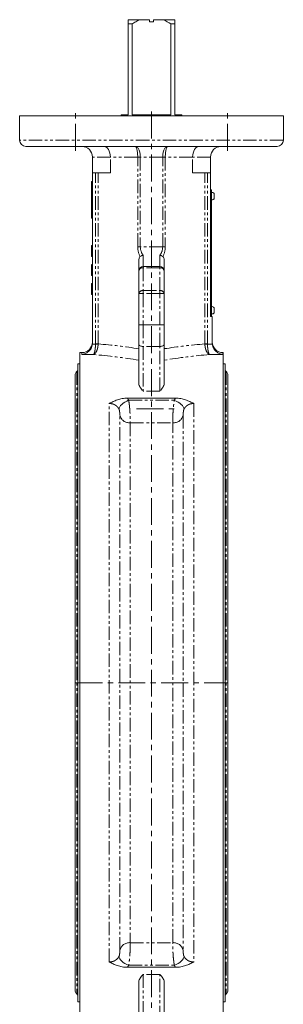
# Model space of a CAD drawing. Header units: millimetres. Extents: x -84 to 512, y -271 to 485.
# Tile 23 of 23: x 387 to 512, y 19 to 485. Entities that reach past the tile are written whole.
import ezdxf

# ---------------------------------------------------------------- set-up
doc = ezdxf.new("R2010")
doc.units = ezdxf.units.MM
doc.linetypes.add('CENTERX2', pattern=[20.32, 12.7, -2.54, 2.54, -2.54])
doc.linetypes.add('PHANTOM', pattern=[12.7, 6.35, -1.27, 1.27, -1.27, 1.27, -1.27])
doc.layers.add('FOND_DE_PLAN', color=7, linetype='Continuous')

msp = doc.modelspace()

# ---------------------------------------------------------------- linework, layer by layer
at = {"color": 7, "linetype": 'Continuous', "lineweight": 15}
for p, q in [((438.04, 484.89), (443.42, 484.89)), ((443.42, 484.89), (448.04, 484.89)), ((448.04, 483.89), (448.04, 484.89)), ((450.04, 484.89), (454.65, 484.89)), ((450.04, 483.89), (450.04, 484.89)), ((454.65, 484.89), (460.04, 484.89)), ((438.04, 482.89), (438.04, 439.89)), ((438.04, 482.89), (439.82, 482.89)), ((439.82, 439.89), (439.82, 482.89)), ((448.04, 483.89), (450.04, 483.89)), ((458.25, 482.89), (458.25, 439.89)), ((458.25, 482.89), (460.04, 482.89)), ((460.04, 439.89), (460.04, 482.89)), ((386.54, 439.39), (386.54, 427.89)), ((511.54, 439.39), (386.54, 439.39)), ((434.69, 439.89), (434.69, 439.39)), ((438.04, 439.89), (434.69, 439.89)), ((458.25, 439.89), (439.82, 439.89)), ((463.39, 439.89), (460.04, 439.89)), ((463.39, 439.39), (463.39, 439.89)), ((511.54, 427.89), (511.54, 439.39)), ((508.54, 424.89), (389.54, 424.89)), ((421.04, 419.89), (421.04, 412.39)), ((477.04, 412.39), (477.04, 419.89)), ((421.04, 331.85), (421.04, 412.39)), ((422.51, 412.39), (421.04, 412.39)), ((423.74, 412.39), (422.51, 412.39)), ((429.56, 412.39), (423.74, 412.39)), ((474.34, 412.39), (468.52, 412.39)), ((475.57, 412.39), (474.34, 412.39)), ((477.04, 412.39), (475.57, 412.39)), ((477.04, 344.39), (477.04, 412.39)), ((420.54, 408.39), (421.04, 408.39)), ((420.54, 408.17), (420.54, 408.39)), ((420.54, 406.86), (420.54, 408.17)), ((420.54, 406.64), (420.54, 406.86)), ((420.54, 406.64), (421.04, 406.64)), ((420.54, 406.42), (420.54, 406.64)), ((420.54, 403.25), (420.54, 406.42)), ((420.54, 403.03), (420.54, 403.25)), ((420.54, 392.75), (420.54, 403.03)), ((477.54, 404.39), (477.04, 404.39)), ((477.54, 404.39), (477.54, 402.39)), ((477.54, 402.39), (477.54, 346.39)), ((420.54, 392.53), (420.54, 392.75)), ((420.54, 391.11), (420.54, 392.53)), ((420.54, 390.89), (420.54, 391.11)), ((420.54, 390.89), (421.04, 390.89)), ((420.54, 378.02), (421.04, 378.02)), ((420.54, 375.39), (421.04, 375.39)), ((420.54, 372.76), (421.04, 372.76)), ((420.54, 369.02), (421.04, 369.02)), ((420.54, 368.89), (420.54, 363.89)), ((420.54, 368.89), (421.04, 368.89)), ((443.04, 366.09), (443.04, 370.81)), ((455.04, 370.81), (455.04, 366.09)), ((420.54, 363.89), (421.04, 363.89)), ((420.54, 363.76), (421.04, 363.76)), ((443.04, 355.26), (443.04, 366.09)), ((445.04, 368.09), (453.04, 368.09)), ((455.04, 366.09), (455.04, 355.26)), ((420.54, 360.02), (421.04, 360.02)), ((420.54, 360.02), (420.54, 359.75)), ((420.54, 359.75), (421.04, 359.75)), ((420.54, 359.75), (420.54, 357.77)), ((420.54, 357.77), (421.04, 357.77)), ((420.54, 356.29), (421.04, 356.29)), ((420.54, 354.76), (421.04, 354.76)), ((443.04, 340.59), (443.04, 355.26)), ((455.04, 355.26), (455.04, 340.59)), ((477.54, 346.39), (477.54, 344.39)), ((443.04, 331.33), (443.04, 340.59)), ((453.04, 340.47), (445.04, 340.47)), ((455.04, 340.59), (455.04, 331.33)), ((477.84, 344.39), (477.04, 344.39)), ((477.84, 344.39), (477.84, 331.85)), ((443.04, 312.56), (443.04, 331.33)), ((455.04, 331.33), (455.04, 312.56)), ((416.04, 327.34), (415.04, 327.34)), ((415.04, 327.34), (415.04, 14.84)), ((483.04, 327.34), (482.84, 327.34)), ((483.04, 327.34), (483.04, 14.84)), ((415.04, 322.09), (414.12, 322.09)), ((414.12, 322.09), (414.12, 20.09)), ((483.96, 322.09), (483.04, 322.09)), ((483.96, 322.09), (483.96, 20.09)), ((412.92, 317.09), (412.92, 25.09)), ((485.16, 25.09), (485.16, 317.09)), ((437.63, 305.75), (460.45, 305.75)), ((437.63, 36.43), (460.45, 36.43)), ((443.04, 10.85), (443.04, 29.62)), ((455.04, 29.62), (455.04, 10.85)), ((414.12, 20.09), (415.04, 20.09)), ((483.04, 20.09), (483.96, 20.09))]:
    msp.add_line(p, q, dxfattribs=at)
at = {"color": 8, "linetype": 'PHANTOM', "lineweight": 0}
for p, q in [((511.54, 427.89), (386.54, 427.89)), ((429.56, 419.89), (421.04, 419.89)), ((442.5, 419.89), (429.56, 419.89)), ((429.56, 412.39), (429.56, 419.89)), ((443.73, 419.89), (442.5, 419.89)), ((442.5, 377.44), (442.5, 419.89)), ((454.35, 419.89), (443.73, 419.89)), ((443.73, 419.89), (443.73, 377.44)), ((455.58, 419.89), (454.35, 419.89)), ((454.35, 377.44), (454.35, 419.89)), ((468.52, 419.89), (455.58, 419.89)), ((455.58, 419.89), (455.58, 377.44)), ((468.52, 412.39), (468.52, 419.89)), ((477.04, 419.89), (468.52, 419.89)), ((422.51, 331.46), (422.51, 412.39)), ((423.74, 331.46), (423.74, 412.39)), ((474.34, 331.46), (474.34, 412.39)), ((475.57, 331.46), (475.57, 412.39)), ((420.54, 408.17), (421.04, 408.17)), ((420.54, 406.86), (421.04, 406.86)), ((420.54, 406.42), (421.04, 406.42)), ((420.54, 403.25), (421.04, 403.25)), ((420.54, 403.03), (421.04, 403.03)), ((477.54, 402.39), (477.04, 402.39)), ((420.54, 392.75), (421.04, 392.75)), ((420.54, 392.53), (421.04, 392.53)), ((420.54, 391.11), (421.04, 391.11)), ((443.73, 377.44), (442.5, 377.44)), ((454.35, 377.44), (443.73, 377.44)), ((445.04, 373.4), (445.04, 368.09)), ((453.04, 368.09), (453.04, 373.4)), ((455.58, 377.44), (454.35, 377.44)), ((445.04, 368.09), (445.04, 367.5)), ((445.04, 367.5), (445.04, 356.68)), ((453.04, 367.5), (445.04, 367.5)), ((453.04, 368.09), (453.04, 367.5)), ((453.04, 356.68), (453.04, 367.5)), ((443.04, 355.26), (445.04, 355.26)), ((445.04, 356.68), (445.04, 355.26)), ((445.04, 356.68), (453.04, 356.68)), ((445.04, 355.26), (445.04, 340.47)), ((453.04, 355.26), (445.04, 355.26)), ((453.04, 356.68), (453.04, 355.26)), ((453.04, 340.47), (453.04, 355.26)), ((455.04, 355.26), (453.04, 355.26)), ((477.54, 346.39), (477.04, 346.39)), ((445.04, 340.47), (445.04, 330.28)), ((453.04, 330.28), (453.04, 340.47)), ((421.02, 331.39), (422.51, 331.39)), ((422.51, 331.46), (423.74, 331.46)), ((474.34, 331.46), (475.57, 331.46)), ((475.57, 331.39), (477.86, 331.39)), ((416.04, 326.42), (416.04, 327.34)), ((421.48, 326.42), (416.04, 326.42)), ((445.04, 330.28), (445.04, 309.14)), ((453.04, 330.28), (445.04, 330.28)), ((453.04, 309.14), (453.04, 330.28)), ((482.84, 326.42), (476.6, 326.42)), ((482.84, 327.34), (482.84, 326.42)), ((413.64, 318.37), (413.64, 23.81)), ((484.44, 318.37), (484.44, 23.81)), ((453.04, 309.14), (445.04, 309.14)), ((429.04, 38.93), (429.04, 303.25)), ((438.2, 304.78), (459.87, 304.78)), ((469.04, 303.25), (469.04, 38.93)), ((434.01, 44.38), (434.01, 297.8)), ((438.97, 294.11), (438.97, 48.07)), ((438.97, 294.11), (459.11, 294.11)), ((459.11, 48.07), (459.11, 294.11)), ((464.07, 297.8), (464.07, 44.38)), ((438.97, 48.07), (459.11, 48.07)), ((438.2, 37.4), (459.87, 37.4)), ((453.04, 33.04), (445.04, 33.04)), ((445.04, 33.04), (445.04, 11.9)), ((453.04, 11.9), (453.04, 33.04))]:
    msp.add_line(p, q, dxfattribs=at)
at = {"color": 8, "linetype": 'PHANTOM', "lineweight": 0, "flags": 128}
for points in [[(429.56, 419.89), (429.5, 420.87), (429.32, 421.8), (429.04, 422.67), (428.66, 423.43), (428.19, 424.05), (427.66, 424.51), (427.08, 424.79), (426.48, 424.89)], [(471.6, 424.89), (471, 424.79), (470.42, 424.51), (469.89, 424.05), (469.42, 423.43), (469.04, 422.67), (468.75, 421.8), (468.58, 420.87), (468.52, 419.89)], [(422.51, 331.39), (422.68, 331.38), (422.84, 331.38), (423, 331.37), (423.16, 331.36), (423.31, 331.36), (423.46, 331.35), (423.6, 331.35), (423.74, 331.34)], [(443.04, 331.33), (443.08, 331.12), (443.19, 330.92), (443.38, 330.74), (443.62, 330.58), (443.93, 330.45), (444.27, 330.36), (444.65, 330.3), (445.04, 330.28)], [(453.04, 330.28), (453.43, 330.3), (453.8, 330.36), (454.15, 330.45), (454.45, 330.58), (454.7, 330.74), (454.89, 330.92), (455, 331.12), (455.04, 331.33)], [(475.57, 331.39), (475.4, 331.38), (475.24, 331.38), (475.08, 331.37), (474.92, 331.36), (474.76, 331.36), (474.62, 331.35), (474.47, 331.35), (474.34, 331.34)], [(438.2, 304.78), (437.32, 304.4), (436.47, 303.94), (435.68, 303.42), (434.99, 302.85), (434.42, 302.26), (433.99, 301.68), (433.72, 301.11), (433.62, 300.59)], [(464.46, 300.59), (464.36, 301.11), (464.09, 301.68), (463.66, 302.26), (463.09, 302.85), (462.4, 303.42), (461.61, 303.94), (460.76, 304.4), (459.87, 304.78)], [(438.2, 37.4), (437.32, 37.78), (436.47, 38.24), (435.68, 38.76), (434.99, 39.33), (434.42, 39.92), (433.99, 40.5), (433.72, 41.07), (433.62, 41.59)], [(464.46, 41.59), (464.36, 41.07), (464.09, 40.5), (463.66, 39.92), (463.09, 39.33), (462.4, 38.76), (461.61, 38.24), (460.76, 37.78), (459.87, 37.4)]]:
    msp.add_lwpolyline(points, dxfattribs=at)
at = {"color": 7, "linetype": 'Continuous', "lineweight": 15}
for centre, radius, start, end in [((389.54, 427.89), 3, 180, 270), ((416.04, 419.89), 5, 0, 90), ((482.04, 419.89), 5, 90, 180), ((508.54, 427.89), 3, 270, 0), ((445.04, 366.09), 2, 90, 180), ((453.04, 366.09), 2, 0, 90), ((416.04, 332.34), 5, 270, 0), ((482.84, 332.34), 5, 180, 270), ((414.42, 317.09), 1.5, 121.3323, 180), ((413.12, 319.23), 1, 301.3323, 0), ((484.96, 319.23), 1, 180, 238.6677), ((483.66, 317.09), 1.5, 0, 58.6677), ((414.42, 25.09), 1.5, 180, 238.6677), ((413.12, 22.95), 1, 0, 58.6677), ((484.96, 22.95), 1, 121.3323, 180), ((483.66, 25.09), 1.5, 301.3323, 0)]:
    msp.add_arc(centre, radius, start, end, dxfattribs=at)
at = {"color": 8, "linetype": 'PHANTOM', "lineweight": 0}
for centre, radius, start, end in [((444.79, 365.74), 1.79, 81.951, 168.5782), ((453.29, 365.74), 1.79, 11.4218, 98.049), ((444.79, 354.91), 1.79, 81.9502, 168.5784), ((453.29, 354.91), 1.79, 11.4216, 98.0498), ((438.65, 298.86), 4.77, 192.8697, 273.8666), ((459.43, 298.86), 4.77, 266.1334, 347.1303), ((438.65, 43.32), 4.77, 86.1334, 167.1303), ((459.43, 43.32), 4.77, 12.8697, 93.8666)]:
    msp.add_arc(centre, radius, start, end, dxfattribs=at)
for centre, major_axis, ratio, start_param, end_param in [((441.32, 419.89), (0, 5), 0.235794, 4.712389, 6.283185), ((441.32, 419.89), (0, 5), 0.482059, 4.712389, 6.283185), ((456.76, 419.89), (0, 5), 0.482059, 0, 1.570796), ((456.76, 419.89), (0, 5), 0.235794, 0, 1.570796), ((457.86, 377.44), (15.36, 0), 0.781286, 3.141593, 3.531908), ((459.09, 377.44), (15.36, 0), 0.651071, 3.141593, 3.557817), ((438.99, 377.44), (15.36, 0), 0.651071, 5.866961, 6.283185), ((440.22, 377.44), (15.36, 0), 0.781286, 5.89287, 6.283185), ((402.16, 171.09), (206.39, 0), 0.781286, 1.3714, 1.466022), ((495.92, 171.09), (206.39, 0), 0.781286, 1.675571, 1.770193), ((399.08, 171.09), (206.39, 0), 0.75706, 1.356159, 1.462055), ((499, 171.09), (206.39, 0), 0.75706, 1.679538, 1.785433)]:
    msp.add_ellipse(centre, major_axis=major_axis, ratio=ratio, start_param=start_param, end_param=end_param, dxfattribs=at)
at = {"color": 7, "linetype": 'Continuous', "lineweight": 15}
for points in [[(438.04, 484.89), (438.04, 484.32), (438.04, 483.63), (438.04, 482.89)], [(454.65, 484.89), (455.91, 484.32), (457.1, 483.63), (458.25, 482.89)], [(421.04, 331.85), (421.04, 331.7), (421.03, 331.54), (421.02, 331.39)], [(477.86, 331.39), (477.85, 331.54), (477.84, 331.7), (477.84, 331.85)]]:
    msp.add_open_spline(points, degree=3, dxfattribs=at)
for points, knots in [([(439.82, 482.89), (440.4, 483.26), (440.99, 483.62), (442.19, 484.29), (442.8, 484.61), (443.42, 484.89)], [0, 0, 0, 0, 0.5, 0.5, 1, 1, 1, 1]), ([(460.04, 482.89), (460.04, 483.26), (460.04, 483.62), (460.04, 484.29), (460.04, 484.61), (460.04, 484.89)], [0, 0, 0, 0, 0.5, 0.5, 1, 1, 1, 1]), ([(478.72, 402.64), (478.64, 402.72), (478.4, 402.96), (477.97, 403.14), (477.64, 403.11), (477.54, 403.11)], [0, 0, 0, 0, 0.261204, 0.76396, 1, 1, 1, 1]), ([(478.74, 400.13), (478.74, 400.13), (478.74, 400.11), (478.74, 400.23), (478.74, 400.48), (478.74, 400.83), (478.74, 401.16), (478.74, 401.49), (478.74, 401.82), (478.74, 402.2), (478.74, 402.49), (478.74, 402.64), (478.74, 402.66), (478.74, 402.66)], [0, 0, 0, 0, 0.037261, 0.144575, 0.25189, 0.359205, 0.46652, 0.500149, 0.607464, 0.71478, 0.822093, 0.929409, 1, 1, 1, 1]), ([(477.54, 399.67), (477.66, 399.67), (477.99, 399.66), (478.42, 399.83), (478.64, 400.06), (478.72, 400.15)], [0, 0, 0, 0, 0.278804, 0.735953, 1, 1, 1, 1]), ([(420.54, 378.02), (420.54, 378.02), (420.54, 378.02), (420.54, 378), (420.54, 377.98), (420.54, 377.95), (420.54, 377.91), (420.54, 377.86), (420.54, 377.81), (420.54, 377.74), (420.54, 377.66), (420.54, 377.58), (420.54, 377.49), (420.54, 377.39), (420.54, 377.28), (420.54, 377.16), (420.54, 377.03), (420.54, 376.89), (420.54, 376.75), (420.54, 376.59), (420.54, 376.42), (420.54, 376.24), (420.54, 376.04), (420.54, 375.83), (420.54, 375.61), (420.54, 375.46), (420.54, 375.39)], [0, 0, 0, 0, 0.0337881, 0.0671939, 0.0998624, 0.1325666, 0.1651512, 0.1979132, 0.231319, 0.2650833, 0.2992553, 0.3343986, 0.3699428, 0.4062836, 0.4440638, 0.4829977, 0.5233544, 0.5655366, 0.6096129, 0.6563908, 0.7058855, 0.7583245, 0.8138318, 0.8727946, 0.9347222, 1, 1, 1, 1]), ([(420.54, 376.16), (420.54, 376.16), (420.54, 376.16), (420.54, 376.13), (420.54, 376.1), (420.54, 376.05), (420.54, 375.98), (420.54, 375.9), (420.54, 375.81), (420.54, 375.7), (420.54, 375.58), (420.54, 375.46), (420.54, 375.32), (420.54, 375.18), (420.54, 375.02), (420.54, 374.86), (420.54, 374.7), (420.54, 374.58), (420.54, 374.52)], [0, 0, 0, 0, 0.065808, 0.129394, 0.190894, 0.251281, 0.310815, 0.370371, 0.430768, 0.492881, 0.555104, 0.616067, 0.677256, 0.73826, 0.800762, 0.864778, 0.931045, 1, 1, 1, 1]), ([(420.54, 375.39), (420.54, 375.31), (420.54, 375.16), (420.54, 374.94), (420.54, 374.74), (420.54, 374.54), (420.54, 374.36), (420.54, 374.19), (420.54, 374.04), (420.54, 373.89), (420.54, 373.75), (420.54, 373.63), (420.54, 373.51), (420.54, 373.4), (420.54, 373.3), (420.54, 373.2), (420.54, 373.12), (420.54, 373.04), (420.54, 372.98), (420.54, 372.92), (420.54, 372.87), (420.54, 372.83), (420.54, 372.8), (420.54, 372.78), (420.54, 372.76), (420.54, 372.76), (420.54, 372.76)], [0, 0, 0, 0, 0.065063, 0.126773, 0.185516, 0.240765, 0.29298, 0.34225, 0.388919, 0.432776, 0.474628, 0.514775, 0.553606, 0.591426, 0.628028, 0.663804, 0.698984, 0.733591, 0.767628, 0.801208, 0.834264, 0.866981, 0.89972, 0.932702, 0.966176, 1, 1, 1, 1]), ([(443.04, 370.81), (443.04, 371.2), (443.07, 371.57), (443.19, 372.13), (443.25, 372.31), (443.37, 372.56), (443.41, 372.64), (443.52, 372.78), (443.58, 372.84), (443.65, 372.88)], [0, 0, 0, 0, 0.5, 0.5, 0.75, 0.75, 0.875, 0.875, 1, 1, 1, 1]), ([(443.65, 372.88), (443.84, 372.99), (444.05, 373.09), (444.41, 373.23), (444.53, 373.27), (444.78, 373.34), (444.91, 373.37), (445.04, 373.4)], [0, 0, 0, 0, 0.5, 0.5, 0.75, 0.75, 1, 1, 1, 1]), ([(454.43, 372.88), (454.24, 372.99), (454.02, 373.09), (453.67, 373.23), (453.54, 373.27), (453.36, 373.32), (453.29, 373.34), (453.17, 373.37), (453.1, 373.39), (453.04, 373.4)], [0, 0, 0, 0, 0.5, 0.5, 0.75, 0.75, 0.875, 0.875, 1, 1, 1, 1]), ([(454.43, 372.88), (454.57, 372.79), (454.67, 372.64), (454.83, 372.32), (454.88, 372.13), (454.97, 371.77), (454.99, 371.58), (455.03, 371.19), (455.04, 371), (455.04, 370.81)], [0, 0, 0, 0, 0.25, 0.25, 0.5, 0.5, 0.75, 0.75, 1, 1, 1, 1]), ([(420.54, 357.77), (420.54, 357.77), (420.54, 357.77), (420.54, 357.75), (420.54, 357.72), (420.54, 357.67), (420.54, 357.61), (420.54, 357.54), (420.54, 357.45), (420.54, 357.35), (420.54, 357.24), (420.54, 357.12), (420.54, 357), (420.54, 356.87), (420.54, 356.73), (420.54, 356.59), (420.54, 356.45), (420.54, 356.34), (420.54, 356.29)], [0, 0, 0, 0, 0.065231, 0.128405, 0.190067, 0.250943, 0.311546, 0.372863, 0.435024, 0.499072, 0.563091, 0.62551, 0.68668, 0.747283, 0.808563, 0.870742, 0.934341, 1, 1, 1, 1]), ([(420.54, 356.29), (420.54, 356.22), (420.54, 356.09), (420.54, 355.89), (420.54, 355.69), (420.54, 355.52), (420.54, 355.35), (420.54, 355.2), (420.54, 355.07), (420.54, 354.96), (420.54, 354.87), (420.54, 354.81), (420.54, 354.77), (420.54, 354.76), (420.54, 354.76)], [0, 0, 0, 0, 0.085948, 0.169125, 0.250399, 0.33229, 0.413364, 0.494172, 0.576022, 0.660757, 0.745783, 0.830044, 0.914028, 1, 1, 1, 1]), ([(478.72, 348.64), (478.64, 348.72), (478.4, 348.96), (477.97, 349.14), (477.64, 349.11), (477.54, 349.11)], [0, 0, 0, 0, 0.261209, 0.763961, 1, 1, 1, 1]), ([(477.54, 345.67), (477.66, 345.67), (477.99, 345.66), (478.42, 345.83), (478.64, 346.06), (478.72, 346.15)], [0, 0, 0, 0, 0.278804, 0.735953, 1, 1, 1, 1]), ([(478.74, 346.13), (478.74, 346.13), (478.74, 346.11), (478.74, 346.23), (478.74, 346.48), (478.74, 346.83), (478.74, 347.16), (478.74, 347.49), (478.74, 347.82), (478.74, 348.2), (478.74, 348.49), (478.74, 348.64), (478.74, 348.66), (478.74, 348.66)], [0, 0, 0, 0, 0.037261, 0.144576, 0.251891, 0.359206, 0.466521, 0.500151, 0.607466, 0.714778, 0.822094, 0.929409, 1, 1, 1, 1]), ([(445.04, 340.47), (444.91, 340.47), (444.78, 340.47), (444.52, 340.48), (444.39, 340.48), (444.15, 340.48), (444.04, 340.49), (443.82, 340.5), (443.72, 340.5), (443.44, 340.52), (443.29, 340.53), (443.09, 340.56), (443.04, 340.58), (443.04, 340.59)], [0, 0, 0, 0, 0.125, 0.125, 0.25, 0.25, 0.375, 0.375, 0.5, 0.5, 0.75, 0.75, 1, 1, 1, 1]), ([(453.04, 340.47), (453.17, 340.47), (453.3, 340.47), (453.56, 340.48), (453.68, 340.48), (453.93, 340.48), (454.04, 340.49), (454.26, 340.5), (454.36, 340.5), (454.64, 340.52), (454.79, 340.53), (454.99, 340.56), (455.04, 340.58), (455.04, 340.59)], [0, 0, 0, 0, 0.125, 0.125, 0.25, 0.25, 0.375, 0.375, 0.5, 0.5, 0.75, 0.75, 1, 1, 1, 1]), ([(421.02, 331.39), (420.98, 331.01), (420.91, 330.64), (420.74, 330.12), (420.67, 329.94), (420.53, 329.61), (420.45, 329.46), (420.2, 329), (420, 328.71), (419.58, 328.21), (419.36, 327.98), (418.89, 327.58), (418.65, 327.4), (418.15, 327.08), (417.89, 326.95), (417.37, 326.73), (417.11, 326.64), (416.71, 326.53), (416.58, 326.5), (416.31, 326.45), (416.17, 326.43), (416.04, 326.42)], [0, 0, 0, 0, 0.125, 0.125, 0.1875, 0.1875, 0.25, 0.25, 0.375, 0.375, 0.5, 0.5, 0.625, 0.625, 0.75, 0.75, 0.875, 0.875, 0.9375, 0.9375, 1, 1, 1, 1]), ([(477.86, 331.39), (477.9, 331.01), (477.97, 330.64), (478.14, 330.12), (478.21, 329.94), (478.35, 329.61), (478.43, 329.46), (478.68, 329), (478.88, 328.71), (479.3, 328.21), (479.52, 327.98), (479.99, 327.58), (480.23, 327.4), (480.73, 327.08), (480.99, 326.95), (481.5, 326.73), (481.77, 326.64), (482.17, 326.53), (482.3, 326.5), (482.57, 326.45), (482.71, 326.43), (482.84, 326.42)], [0, 0, 0, 0, 0.125, 0.125, 0.1875, 0.1875, 0.25, 0.25, 0.375, 0.375, 0.5, 0.5, 0.625, 0.625, 0.75, 0.75, 0.875, 0.875, 0.9375, 0.9375, 1, 1, 1, 1]), ([(443.04, 312.56), (443.04, 312.27), (443.12, 311.99), (443.36, 311.42), (443.52, 311.14), (443.9, 310.57), (444.12, 310.29), (444.45, 309.86), (444.57, 309.72), (444.8, 309.43), (444.92, 309.29), (445.04, 309.14)], [0, 0, 0, 0, 0.25, 0.25, 0.5, 0.5, 0.75, 0.75, 0.875, 0.875, 1, 1, 1, 1]), ([(455.04, 312.56), (455.04, 312.27), (454.96, 311.99), (454.72, 311.42), (454.56, 311.14), (454.18, 310.57), (453.96, 310.29), (453.62, 309.86), (453.51, 309.72), (453.28, 309.43), (453.16, 309.29), (453.04, 309.14)], [0, 0, 0, 0, 0.25, 0.25, 0.5, 0.5, 0.75, 0.75, 0.875, 0.875, 1, 1, 1, 1]), ([(437.63, 305.75), (436.78, 305.75), (435.95, 305.68), (434.34, 305.4), (433.6, 305.2), (432.18, 304.73), (431.51, 304.46), (430.56, 304.03), (430.25, 303.87), (429.64, 303.57), (429.34, 303.41), (429.04, 303.25)], [0, 0, 0, 0, 0.25, 0.25, 0.5, 0.5, 0.75, 0.75, 0.875, 0.875, 1, 1, 1, 1]), ([(460.45, 305.75), (461.3, 305.75), (462.13, 305.68), (463.73, 305.4), (464.48, 305.2), (465.89, 304.73), (466.56, 304.46), (467.52, 304.03), (467.83, 303.87), (468.44, 303.57), (468.74, 303.41), (469.04, 303.25)], [0, 0, 0, 0, 0.25, 0.25, 0.5, 0.5, 0.75, 0.75, 0.875, 0.875, 1, 1, 1, 1]), ([(437.63, 36.43), (436.78, 36.43), (435.95, 36.5), (434.34, 36.78), (433.6, 36.98), (432.18, 37.45), (431.51, 37.72), (430.56, 38.15), (430.25, 38.31), (429.64, 38.61), (429.34, 38.77), (429.04, 38.93)], [0, 0, 0, 0, 0.25, 0.25, 0.5, 0.5, 0.75, 0.75, 0.875, 0.875, 1, 1, 1, 1]), ([(460.45, 36.43), (461.3, 36.43), (462.13, 36.5), (463.73, 36.78), (464.48, 36.98), (465.89, 37.45), (466.56, 37.72), (467.52, 38.15), (467.83, 38.31), (468.44, 38.61), (468.74, 38.77), (469.04, 38.93)], [0, 0, 0, 0, 0.25, 0.25, 0.5, 0.5, 0.75, 0.75, 0.875, 0.875, 1, 1, 1, 1]), ([(443.04, 29.62), (443.04, 29.91), (443.12, 30.19), (443.36, 30.76), (443.52, 31.04), (443.9, 31.61), (444.12, 31.89), (444.45, 32.32), (444.57, 32.46), (444.8, 32.75), (444.92, 32.89), (445.04, 33.04)], [0, 0, 0, 0, 0.25, 0.25, 0.5, 0.5, 0.75, 0.75, 0.875, 0.875, 1, 1, 1, 1]), ([(455.04, 29.62), (455.04, 29.91), (454.96, 30.19), (454.72, 30.76), (454.56, 31.04), (454.18, 31.61), (453.96, 31.89), (453.62, 32.32), (453.51, 32.46), (453.28, 32.75), (453.16, 32.89), (453.04, 33.04)], [0, 0, 0, 0, 0.25, 0.25, 0.5, 0.5, 0.75, 0.75, 0.875, 0.875, 1, 1, 1, 1])]:
    msp.add_open_spline(points, degree=3, knots=knots, dxfattribs=at)
at = {"color": 8, "linetype": 'PHANTOM', "lineweight": 0}
for points, knots in [([(422.51, 331.39), (422.5, 331.08), (422.49, 330.77), (422.45, 330.17), (422.43, 329.87), (422.37, 329.3), (422.34, 329.02), (422.26, 328.51), (422.22, 328.26), (422.12, 327.81), (422.07, 327.6), (421.96, 327.23), (421.91, 327.07), (421.79, 326.8), (421.73, 326.68), (421.64, 326.55), (421.6, 326.52), (421.54, 326.46), (421.51, 326.43), (421.48, 326.42)], [0, 0, 0, 0, 0.125, 0.125, 0.25, 0.25, 0.375, 0.375, 0.5, 0.5, 0.625, 0.625, 0.75, 0.75, 0.875, 0.875, 0.9375, 0.9375, 1, 1, 1, 1]), ([(423.74, 331.34), (423.72, 331.03), (423.7, 330.73), (423.62, 330.13), (423.56, 329.83), (423.44, 329.26), (423.36, 328.99), (423.19, 328.47), (423.09, 328.23), (422.89, 327.78), (422.78, 327.58), (422.54, 327.21), (422.42, 327.05), (422.16, 326.78), (422.03, 326.67), (421.82, 326.55), (421.75, 326.51), (421.62, 326.45), (421.55, 326.43), (421.48, 326.42)], [0, 0, 0, 0, 0.125, 0.125, 0.25, 0.25, 0.375, 0.375, 0.5, 0.5, 0.625, 0.625, 0.75, 0.75, 0.875, 0.875, 0.9375, 0.9375, 1, 1, 1, 1]), ([(474.34, 331.34), (474.35, 331.03), (474.38, 330.73), (474.46, 330.13), (474.51, 329.83), (474.64, 329.26), (474.72, 328.99), (474.89, 328.47), (474.98, 328.23), (475.19, 327.78), (475.3, 327.58), (475.54, 327.21), (475.66, 327.05), (475.92, 326.78), (476.05, 326.67), (476.25, 326.55), (476.32, 326.51), (476.46, 326.45), (476.53, 326.43), (476.6, 326.42)], [0, 0, 0, 0, 0.125, 0.125, 0.25, 0.25, 0.375, 0.375, 0.5, 0.5, 0.625, 0.625, 0.75, 0.75, 0.875, 0.875, 0.9375, 0.9375, 1, 1, 1, 1]), ([(475.57, 331.39), (475.57, 331.08), (475.59, 330.77), (475.62, 330.17), (475.65, 329.87), (475.71, 329.3), (475.74, 329.02), (475.82, 328.51), (475.86, 328.26), (475.96, 327.81), (476.01, 327.6), (476.11, 327.23), (476.17, 327.07), (476.29, 326.8), (476.35, 326.68), (476.44, 326.55), (476.47, 326.52), (476.54, 326.46), (476.57, 326.43), (476.6, 326.42)], [0, 0, 0, 0, 0.125, 0.125, 0.25, 0.25, 0.375, 0.375, 0.5, 0.5, 0.625, 0.625, 0.75, 0.75, 0.875, 0.875, 0.9375, 0.9375, 1, 1, 1, 1]), ([(433.62, 300.59), (433.43, 300.99), (433.17, 301.35), (432.71, 301.84), (432.54, 302), (432.17, 302.28), (431.98, 302.41), (431.58, 302.64), (431.37, 302.75), (430.93, 302.93), (430.7, 303.01), (430.01, 303.19), (429.53, 303.25), (429.04, 303.25)], [0, 0, 0, 0, 0.25, 0.25, 0.375, 0.375, 0.5, 0.5, 0.625, 0.625, 0.75, 0.75, 1, 1, 1, 1]), ([(438.2, 304.78), (438.29, 304.35), (438.36, 303.89), (438.46, 303.19), (438.49, 302.95), (438.55, 302.46), (438.58, 302.21), (438.66, 301.46), (438.7, 300.96), (438.78, 299.96), (438.81, 299.45), (438.87, 298.47), (438.89, 298), (438.91, 297.3), (438.92, 297.08), (438.93, 296.63), (438.94, 296.42), (438.95, 295.8), (438.96, 295.42), (438.97, 294.71), (438.97, 294.39), (438.97, 294.11)], [0, 0, 0, 0, 0.125, 0.125, 0.1875, 0.1875, 0.25, 0.25, 0.375, 0.375, 0.5, 0.5, 0.625, 0.625, 0.6875, 0.6875, 0.75, 0.75, 0.875, 0.875, 1, 1, 1, 1]), ([(459.11, 294.11), (459.11, 294.39), (459.11, 294.7), (459.11, 295.23), (459.12, 295.41), (459.12, 295.8), (459.13, 296), (459.14, 296.62), (459.16, 297.06), (459.19, 297.98), (459.21, 298.47), (459.26, 299.45), (459.3, 299.94), (459.35, 300.7), (459.37, 300.95), (459.42, 301.46), (459.44, 301.71), (459.52, 302.45), (459.58, 302.94), (459.72, 303.89), (459.79, 304.35), (459.87, 304.78)], [0, 0, 0, 0, 0.125, 0.125, 0.1875, 0.1875, 0.25, 0.25, 0.375, 0.375, 0.5, 0.5, 0.625, 0.625, 0.6875, 0.6875, 0.75, 0.75, 0.875, 0.875, 1, 1, 1, 1]), ([(469.04, 303.25), (468.55, 303.25), (468.06, 303.19), (467.37, 303.01), (467.15, 302.93), (466.71, 302.75), (466.5, 302.64), (466.09, 302.41), (465.9, 302.28), (465.54, 302), (465.37, 301.84), (464.9, 301.35), (464.65, 300.99), (464.46, 300.59)], [0, 0, 0, 0, 0.25, 0.25, 0.375, 0.375, 0.5, 0.5, 0.625, 0.625, 0.75, 0.75, 1, 1, 1, 1]), ([(434.01, 297.8), (434.01, 297.96), (434, 298.14), (433.99, 298.54), (433.98, 298.76), (433.95, 299.11), (433.94, 299.23), (433.91, 299.49), (433.9, 299.62), (433.85, 299.9), (433.81, 300.05), (433.73, 300.33), (433.68, 300.47), (433.62, 300.59)], [0, 0, 0, 0, 0.25, 0.25, 0.5, 0.5, 0.625, 0.625, 0.75, 0.75, 0.875, 0.875, 1, 1, 1, 1]), ([(464.46, 300.59), (464.43, 300.53), (464.4, 300.47), (464.35, 300.33), (464.32, 300.26), (464.26, 300.05), (464.23, 299.9), (464.16, 299.48), (464.13, 299.23), (464.1, 298.75), (464.09, 298.54), (464.07, 298.14), (464.07, 297.96), (464.07, 297.8)], [0, 0, 0, 0, 0.0625, 0.0625, 0.125, 0.125, 0.25, 0.25, 0.5, 0.5, 0.75, 0.75, 1, 1, 1, 1]), ([(438.97, 48.07), (438.97, 47.79), (438.97, 47.48), (438.96, 46.95), (438.96, 46.77), (438.95, 46.38), (438.95, 46.18), (438.94, 45.56), (438.92, 45.12), (438.89, 44.2), (438.87, 43.71), (438.81, 42.73), (438.78, 42.24), (438.72, 41.48), (438.7, 41.23), (438.66, 40.72), (438.63, 40.47), (438.56, 39.73), (438.5, 39.24), (438.36, 38.29), (438.29, 37.83), (438.2, 37.4)], [0, 0, 0, 0, 0.125, 0.125, 0.1875, 0.1875, 0.25, 0.25, 0.375, 0.375, 0.5, 0.5, 0.625, 0.625, 0.6875, 0.6875, 0.75, 0.75, 0.875, 0.875, 1, 1, 1, 1]), ([(459.87, 37.4), (459.79, 37.83), (459.72, 38.29), (459.62, 38.99), (459.59, 39.23), (459.53, 39.72), (459.5, 39.97), (459.42, 40.72), (459.37, 41.22), (459.3, 42.22), (459.26, 42.73), (459.21, 43.71), (459.19, 44.18), (459.16, 44.88), (459.16, 45.1), (459.14, 45.55), (459.14, 45.76), (459.12, 46.38), (459.12, 46.76), (459.11, 47.47), (459.11, 47.79), (459.11, 48.07)], [0, 0, 0, 0, 0.125, 0.125, 0.1875, 0.1875, 0.25, 0.25, 0.375, 0.375, 0.5, 0.5, 0.625, 0.625, 0.6875, 0.6875, 0.75, 0.75, 0.875, 0.875, 1, 1, 1, 1]), ([(433.62, 41.59), (433.65, 41.65), (433.68, 41.71), (433.73, 41.85), (433.75, 41.92), (433.81, 42.13), (433.85, 42.28), (433.92, 42.7), (433.95, 42.95), (433.98, 43.43), (433.99, 43.64), (434, 44.04), (434.01, 44.22), (434.01, 44.38)], [0, 0, 0, 0, 0.0625, 0.0625, 0.125, 0.125, 0.25, 0.25, 0.5, 0.5, 0.75, 0.75, 1, 1, 1, 1]), ([(464.07, 44.38), (464.07, 44.22), (464.07, 44.04), (464.09, 43.64), (464.1, 43.42), (464.12, 43.07), (464.13, 42.95), (464.16, 42.69), (464.18, 42.56), (464.23, 42.28), (464.26, 42.13), (464.35, 41.85), (464.4, 41.71), (464.46, 41.59)], [0, 0, 0, 0, 0.25, 0.25, 0.5, 0.5, 0.625, 0.625, 0.75, 0.75, 0.875, 0.875, 1, 1, 1, 1]), ([(429.04, 38.93), (429.53, 38.93), (430.01, 38.99), (430.7, 39.17), (430.93, 39.25), (431.37, 39.43), (431.58, 39.54), (431.98, 39.77), (432.17, 39.9), (432.54, 40.18), (432.71, 40.34), (433.17, 40.83), (433.43, 41.19), (433.62, 41.59)], [0, 0, 0, 0, 0.25, 0.25, 0.375, 0.375, 0.5, 0.5, 0.625, 0.625, 0.75, 0.75, 1, 1, 1, 1]), ([(464.46, 41.59), (464.65, 41.19), (464.9, 40.83), (465.37, 40.34), (465.54, 40.18), (465.9, 39.9), (466.09, 39.77), (466.5, 39.54), (466.71, 39.43), (467.15, 39.25), (467.37, 39.17), (468.06, 38.99), (468.55, 38.93), (469.04, 38.93)], [0, 0, 0, 0, 0.25, 0.25, 0.375, 0.375, 0.5, 0.5, 0.625, 0.625, 0.75, 0.75, 1, 1, 1, 1])]:
    msp.add_open_spline(points, degree=3, knots=knots, dxfattribs=at)
for points in [[(422.51, 331.39), (422.51, 331.41), (422.51, 331.43), (422.51, 331.46)], [(423.74, 331.46), (423.74, 331.42), (423.74, 331.38), (423.74, 331.34)], [(474.34, 331.46), (474.34, 331.42), (474.34, 331.38), (474.34, 331.34)], [(475.57, 331.46), (475.57, 331.43), (475.57, 331.41), (475.57, 331.39)], [(437.63, 305.75), (437.84, 305.44), (438.04, 305.12), (438.2, 304.78)], [(459.87, 304.78), (460.04, 305.12), (460.23, 305.44), (460.45, 305.75)], [(438.2, 37.4), (438.04, 37.06), (437.84, 36.74), (437.63, 36.43)], [(460.45, 36.43), (460.23, 36.74), (460.04, 37.06), (459.87, 37.4)]]:
    msp.add_open_spline(points, degree=3, dxfattribs=at)
at = {"layer": 'FOND_DE_PLAN', "color": 7, "linetype": 'CENTERX2', "lineweight": 0}
for p, q in [((412.98, 422.89), (412.98, 441.39)), ((449.04, 441.39), (449.04, -37.23)), ((485.1, 422.89), (485.1, 441.39)), ((441.97, 300.78), (461.17, 300.78)), ((413.04, 171.09), (485.04, 171.09))]:
    msp.add_line(p, q, dxfattribs=at)

doc.saveas('drawing.dxf')
